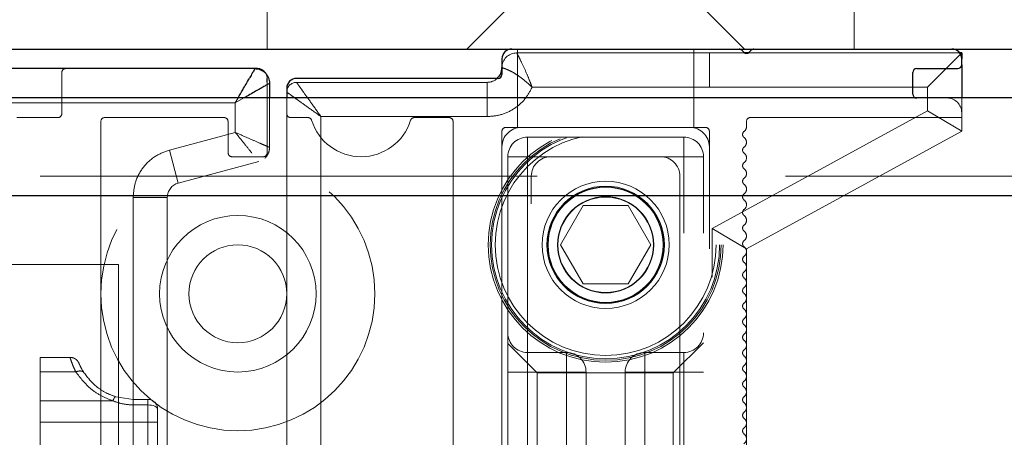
# Model space of a CAD drawing. Header units: millimetres. Extents: x 8 to 290, y 2 to 202.
# Tile 101 of 104: x 237.53 to 240.05, y 175.02 to 176.09. Entities that reach past the tile are written whole.
import ezdxf

# ---------------------------------------------------------------- set-up
doc = ezdxf.new("R2010")
doc.units = ezdxf.units.MM
doc.linetypes.add('HIDDEN', pattern=[1.905, 1.27, -0.635])

msp = doc.modelspace()

# ---------------------------------------------------------------- linework, layer by layer
at = {"color": 7, "linetype": 'HIDDEN', "lineweight": 18}
for p, q in [((238.83978, 176.17334), (238.67728, 176.01084)), ((239.38728, 176.01084), (239.22478, 176.17334)), ((238.16728, 176.15084), (238.16728, 176.01084)), ((239.66728, 176.01084), (239.66728, 176.15084)), ((239.38824, 176.00084), (238.80478, 176.00084)), ((238.80728, 176.01084), (238.80728, 175.81084)), ((239.25728, 175.81084), (239.25728, 176.01084)), ((239.29728, 176.00084), (239.29728, 175.91334)), ((239.93728, 176.00084), (239.39631, 176.00084)), ((239.94228, 176.00084), (239.85478, 175.91334)), ((237.64228, 175.95084), (237.64228, 175.84584)), ((238.16728, 175.74584), (238.16728, 175.92588)), ((238.72978, 175.92584), (238.24228, 175.92584)), ((238.72978, 175.83834), (238.72978, 175.92584)), ((239.29728, 175.91334), (238.84434, 175.91334)), ((239.85478, 175.91334), (239.29728, 175.91334)), ((239.85478, 175.85278), (239.85478, 175.91334)), ((238.08582, 175.87334), (236.88582, 175.87334)), ((238.08582, 175.87334), (238.09297, 175.88584)), ((238.1077, 175.88584), (238.08582, 175.87334)), ((238.08582, 175.87334), (238.08582, 175.79798)), ((238.17332, 175.88584), (238.17332, 175.75961)), ((238.21728, 175.88584), (238.21728, 175.84584)), ((239.94228, 175.88584), (239.94228, 175.84834)), ((238.21728, 175.84584), (238.21728, 174.54588)), ((239.30478, 175.55278), (239.85478, 175.85278)), ((239.94228, 175.80084), (239.85478, 175.85278)), ((239.94228, 175.83584), (239.94228, 175.84834)), ((237.63228, 175.83584), (237.52728, 175.83584)), ((237.74228, 174.87084), (237.74228, 175.82584)), ((237.75228, 175.83584), (238.05728, 175.83584)), ((238.06728, 175.82584), (238.06728, 175.74584)), ((238.22728, 175.83584), (238.27126, 175.83584)), ((238.72978, 175.83834), (238.30478, 175.83834)), ((238.30478, 175.83834), (238.30478, 174.55928)), ((238.54329, 175.83584), (238.63228, 175.83584)), ((238.64228, 175.82584), (238.64228, 174.64584)), ((239.39228, 175.81255), (239.39228, 175.82584)), ((239.40228, 175.83584), (239.94228, 175.83584)), ((239.94228, 175.83584), (239.94228, 175.80084)), ((237.91723, 175.7528), (238.08582, 175.79798)), ((238.76728, 175.80084), (238.76728, 174.49584)), ((239.28728, 175.81084), (238.77728, 175.81084)), ((239.29728, 173.59584), (239.29728, 175.80084)), ((239.94228, 175.80084), (239.39228, 175.50084)), ((239.23228, 175.78584), (238.83228, 175.78584)), ((238.83228, 175.78584), (238.83228, 175.73584)), ((238.83228, 175.73584), (238.83228, 175.78584)), ((239.23228, 175.73584), (239.23228, 175.78584)), ((239.23228, 175.78584), (239.23228, 175.73584)), ((237.91723, 175.7528), (237.93988, 175.66828)), ((237.93988, 175.66828), (238.14553, 175.72339)), ((238.07728, 175.73584), (238.15728, 175.73584)), ((238.83228, 175.73584), (238.78228, 175.73584)), ((238.78228, 175.73584), (238.78228, 173.63584)), ((238.78228, 175.73584), (238.83228, 175.73584)), ((238.83228, 175.73584), (238.83228, 173.63584)), ((239.23228, 175.73584), (238.83228, 175.73584)), ((238.89228, 175.73584), (239.17228, 175.73584)), ((239.28228, 175.73584), (239.23228, 175.73584)), ((239.23228, 173.63584), (239.23228, 175.73584)), ((239.23228, 175.73584), (239.28228, 175.73584)), ((239.28228, 173.63584), (239.28228, 175.73584)), ((242.66728, 175.68584), (194.66728, 175.68584)), ((238.84228, 173.71084), (238.84228, 175.68584)), ((239.22228, 175.68584), (239.22228, 173.71084)), ((242.67233, 175.63584), (194.66728, 175.63584)), ((197.11728, 175.63584), (241.86728, 175.63584)), ((237.82458, 174.97696), (237.82458, 175.63206)), ((237.82458, 175.63206), (237.91208, 175.63206)), ((237.91208, 174.97696), (237.91208, 175.63206)), ((238.91681, 175.51084), (238.97454, 175.61084)), ((238.97454, 175.61084), (239.09001, 175.61084)), ((239.09001, 175.61084), (239.14775, 175.51084)), ((239.39228, 175.50084), (239.30478, 175.55278)), ((239.30478, 173.52334), (239.30478, 175.55278)), ((238.97454, 175.41084), (238.91681, 175.51084)), ((239.14775, 175.51084), (239.09001, 175.41084)), ((239.39228, 174.44357), (239.39228, 175.50084)), ((236.92332, 175.46084), (237.78708, 175.46084)), ((237.78708, 175.46084), (237.78708, 174.96084)), ((239.09001, 175.41084), (238.97454, 175.41084)), ((238.85728, 175.18376), (238.78228, 175.25876)), ((239.28228, 175.26084), (239.2052, 175.18376)), ((237.58728, 175.22334), (237.66332, 175.22334)), ((237.58728, 175.18624), (237.58728, 175.22334)), ((238.83228, 175.23584), (238.83228, 174.83584)), ((238.83228, 175.23584), (238.93228, 175.23584)), ((238.83228, 175.23584), (238.83228, 175.18584)), ((238.93228, 175.23584), (238.93228, 174.83584)), ((238.93228, 175.18584), (238.93228, 175.23584)), ((239.23228, 175.23584), (239.13228, 175.23584)), ((239.13228, 175.18584), (239.13228, 175.23584)), ((239.13228, 175.23584), (239.13228, 175.18584)), ((239.23228, 175.23584), (239.23228, 175.18584)), ((239.23228, 175.18584), (239.23228, 175.23584)), ((237.58728, 175.18624), (237.67802, 175.18624)), ((237.58728, 175.11234), (237.58728, 175.18624)), ((238.78228, 175.18584), (238.83228, 175.18584)), ((238.93228, 175.18584), (238.83228, 175.18584)), ((238.83228, 174.83584), (238.83228, 175.18584)), ((238.85728, 175.18376), (238.85728, 174.93791)), ((239.2052, 175.18376), (238.85728, 175.18376)), ((238.98228, 175.18584), (238.93228, 175.18584)), ((238.93228, 174.83584), (238.93228, 175.18584)), ((238.98228, 175.18584), (238.98228, 174.83584)), ((239.08228, 175.18584), (239.13228, 175.18584)), ((239.08228, 174.83584), (239.08228, 175.18584)), ((239.13228, 175.18584), (239.08228, 175.18584)), ((239.13228, 175.18584), (239.23228, 175.18584)), ((239.13228, 174.83584), (239.13228, 175.18584)), ((239.2052, 175.06084), (239.2052, 175.18376)), ((239.28228, 175.18584), (239.23228, 175.18584)), ((239.23228, 174.83584), (239.23228, 175.18584)), ((239.28228, 175.18584), (239.23228, 175.18584)), ((237.78024, 175.1226), (237.82478, 175.11584)), ((237.82478, 175.11584), (237.86228, 175.11584)), ((237.86228, 175.10182), (237.86228, 175.11584)), ((237.86228, 175.11584), (237.86228, 175.10182)), ((237.77282, 175.11234), (237.58728, 175.11234)), ((237.58728, 175.05789), (237.58728, 175.11234)), ((237.86228, 175.10182), (237.82478, 175.10182)), ((237.86228, 175.05789), (237.86228, 175.10182)), ((237.86228, 175.10182), (237.86228, 175.05789)), ((237.88728, 175.09084), (237.88728, 175.05789)), ((237.58728, 175.05789), (237.58728, 174.21379)), ((237.86228, 175.05789), (237.58728, 175.05789)), ((237.86228, 174.86084), (237.86228, 175.05789)), ((237.88728, 175.05789), (237.86228, 175.05789)), ((237.86228, 175.05789), (237.88728, 175.05789)), ((237.88728, 174.93155), (237.88728, 175.05789)), ((239.2052, 174.93791), (239.2052, 175.06084))]:
    msp.add_line(p, q, dxfattribs=at)
at = {"color": 7, "linetype": 'Continuous', "lineweight": 25}
for p, q in [((194.51728, 176.01084), (244.21728, 176.01084)), ((239.38521, 176.00292), (239.38021, 176.00791)), ((239.39631, 176.00084), (239.38824, 176.00084)), ((239.40434, 176.00791), (239.39935, 176.00292)), ((239.94228, 176.00084), (239.93728, 176.00084)), ((239.94228, 176.00084), (239.94228, 175.98584)), ((238.76728, 175.98584), (238.76728, 175.94584)), ((239.94228, 175.97084), (239.94228, 175.98584)), ((239.94228, 175.97084), (239.94228, 175.88584)), ((238.13582, 175.96084), (236.82332, 175.96084)), ((238.14228, 175.96084), (238.13582, 175.96084)), ((239.81728, 175.89584), (239.81728, 175.95084)), ((239.82728, 175.96084), (239.93228, 175.96084)), ((238.16728, 175.92588), (238.16728, 175.93584)), ((238.17332, 175.92334), (238.17332, 175.88584)), ((238.75728, 175.93584), (238.24228, 175.93584)), ((238.21728, 175.91084), (238.21728, 175.88584)), ((242.66728, 175.88584), (194.81728, 175.88584)), ((242.91728, 175.63584), (194.81728, 175.63584))]:
    msp.add_line(p, q, dxfattribs=at)
at = {"color": 7, "linetype": 'HIDDEN', "lineweight": 18, "flags": 128}
for points in [[(237.88728, 175.09084), (237.8868, 175.09298), (237.88537, 175.09504), (237.88306, 175.09694), (237.87995, 175.0986), (237.87617, 175.09997), (237.87184, 175.10098), (237.86715, 175.10161), (237.86228, 175.10182)], [(237.86228, 175.10182), (237.86715, 175.10161), (237.87184, 175.10098), (237.87617, 175.09997), (237.87995, 175.0986), (237.88306, 175.09694), (237.88537, 175.09504), (237.8868, 175.09298), (237.88728, 175.09084)]]:
    msp.add_lwpolyline(points, dxfattribs=at)
at = {"color": 7, "linetype": 'HIDDEN', "lineweight": 18}
for centre, radius in [((239.03228, 175.51084), 0.3), ((239.03228, 175.51084), 0.295), ((239.03228, 175.51084), 0.29134), ((239.03228, 175.51084), 0.2825), ((238.09228, 175.38584), 0.35), ((239.03228, 175.51084), 0.1625), ((239.03228, 175.51084), 0.15), ((239.03228, 175.51084), 0.14792), ((239.03228, 175.51084), 0.147), ((239.03228, 175.51084), 0.12293), ((239.03228, 175.51084), 0.122), ((238.09228, 175.38584), 0.2), ((238.09228, 175.38584), 0.125)]:
    msp.add_circle(centre, radius, dxfattribs=at)
at = {"color": 7, "linetype": 'Continuous', "lineweight": 25}
for centre, radius, start, end in [((238.79228, 175.98584), 0.025, 90, 180), ((239.37314, 176.00084), 0.01, 45, 90), ((239.39228, 176.00999), 0.01, 225, 315), ((239.41141, 176.00084), 0.01, 90, 135), ((239.91728, 175.98584), 0.025, 0, 90), ((239.93228, 175.97084), 0.01, 270, 0), ((238.14228, 175.93584), 0.025, 34.25051, 90), ((238.72978, 175.96334), 0.0375, 312.83343, 0), ((238.75728, 175.94584), 0.01, 270, 0), ((239.82728, 175.95084), 0.01, 90, 180), ((238.24228, 175.91084), 0.025, 90, 180), ((239.82728, 175.89584), 0.01, 180, 270)]:
    msp.add_arc(centre, radius, start, end, dxfattribs=at)
at = {"color": 7, "linetype": 'HIDDEN', "lineweight": 18}
for centre, radius, start, end in [((238.80478, 175.96334), 0.0375, 90, 180), ((237.65228, 175.95084), 0.01, 90, 180), ((238.14228, 175.93584), 0.025, 0, 34.25051), ((238.24228, 175.90084), 0.025, 90, 180), ((238.72978, 175.96334), 0.0375, 270, 312.83343), ((239.90478, 175.84834), 0.0375, 360, 90), ((237.63228, 175.84584), 0.01, 270, 0), ((238.22728, 175.84584), 0.01, 180, 270), ((237.75228, 175.82584), 0.01, 90, 180), ((238.05728, 175.82584), 0.01, 0, 90), ((238.27126, 175.82584), 0.01, 17.35226, 90), ((238.40728, 175.86834), 0.1325, 197.35226, 342.64774), ((238.54329, 175.82584), 0.01, 90, 162.64774), ((238.63228, 175.82584), 0.01, 0, 90), ((239.40228, 175.82584), 0.01, 90, 180), ((238.81728, 175.76084), 0.05, 90, 180), ((238.77728, 175.80084), 0.01, 90, 180), ((239.24728, 175.76084), 0.05, 0, 90), ((239.28728, 175.80084), 0.01, 0, 90), ((239.39226, 175.79268), 0.01, 133.7043, 233.16359), ((239.37728, 175.81255), 0.015, 302.58811, 360), ((238.83228, 175.73584), 0.05, 90, 180), ((239.23228, 175.73584), 0.05, 0, 90), ((239.37728, 175.77267), 0.015, 302.58811, 53.16359), ((238.07728, 175.74584), 0.01, 180, 270), ((238.15728, 175.74584), 0.01, 270, 0), ((239.39228, 175.75284), 0.00998, 133.8862, 233.10225), ((239.37728, 175.73286), 0.015, 359.94769, 53.10225), ((238.13582, 175.75961), 0.0375, 312.8327, 327.37464), ((238.89228, 175.68584), 0.05, 90, 180), ((239.17228, 175.68584), 0.05, 0, 90), ((239.39228, 175.71296), 0.01001, 133.71686, 233.15522), ((239.37728, 175.73283), 0.015, 302.58811, 0.05229), ((239.37728, 175.69294), 0.015, 302.58811, 53.15522), ((237.94958, 175.63206), 0.0375, 105, 180), ((239.39228, 175.6731), 0.00999, 133.86959, 233.10744), ((239.37728, 175.65312), 0.015, 302.58811, 53.10744), ((239.39228, 175.63324), 0.01001, 133.73175, 233.15056), ((239.37728, 175.61323), 0.015, 302.58811, 53.15056), ((239.39228, 175.59339), 0.00999, 133.85608, 233.11165), ((239.37728, 175.5734), 0.015, 302.58811, 53.11165), ((239.39228, 175.55353), 0.01001, 133.74387, 233.14675), ((239.37728, 175.53352), 0.015, 302.58811, 53.14675), ((239.39228, 175.51367), 0.00999, 133.84509, 233.11509), ((239.37728, 175.49368), 0.015, 302.58811, 53.11509), ((239.39228, 175.47382), 0.01001, 133.75375, 233.14366), ((239.37728, 175.45381), 0.015, 302.58811, 53.14366), ((239.39228, 175.43396), 0.00999, 133.83614, 233.11788), ((239.37728, 175.41397), 0.015, 302.58811, 53.11788), ((239.39228, 175.3941), 0.01001, 133.76179, 233.14114), ((239.37728, 175.3741), 0.015, 302.58811, 53.14114), ((239.39228, 175.35425), 0.00999, 133.82886, 233.12015), ((239.37728, 175.33425), 0.015, 302.58811, 53.12015), ((239.39228, 175.31439), 0.01001, 133.76834, 233.13909), ((239.37728, 175.29438), 0.015, 302.58811, 53.13909), ((238.83228, 175.28584), 0.05, 180, 270), ((239.23228, 175.28584), 0.05, 270, 0), ((239.39228, 175.27453), 0.01, 133.82294, 233.12201), ((239.37728, 175.25454), 0.015, 302.58811, 53.12201), ((239.39228, 175.23468), 0.01, 133.77367, 233.13742), ((238.93228, 175.18584), 0.05, 0, 90), ((239.13228, 175.18584), 0.05, 90, 180), ((239.37728, 175.21467), 0.015, 302.58811, 53.13742), ((239.39228, 175.19482), 0.01, 133.81812, 233.12351), ((239.37728, 175.17483), 0.015, 302.58811, 53.12351), ((239.39228, 175.15497), 0.01, 133.77801, 233.13606), ((239.37728, 175.13496), 0.015, 302.58811, 53.13606), ((237.86228, 175.09084), 0.025, 0, 90), ((239.39228, 175.11511), 0.01, 133.81419, 233.12474), ((239.37728, 175.09511), 0.015, 302.58811, 53.12474), ((239.39228, 175.07525), 0.01, 133.78155, 233.13495), ((239.37728, 175.05525), 0.015, 302.58811, 53.13495), ((239.39228, 175.0354), 0.01, 133.811, 233.12574), ((239.37728, 175.0154), 0.015, 302.58811, 53.12574)]:
    msp.add_arc(centre, radius, start, end, dxfattribs=at)
for points, knots in [([(238.81822, 175.97521), (238.81476, 175.98209), (238.8094, 175.99275), (238.80544, 175.99977), (238.80499, 176.00049), (238.80478, 176.00084)], [0, 0, 0, 0, 0.4860657, 0.7523692, 1, 1, 1, 1]), ([(238.81822, 175.97521), (238.82246, 175.96612), (238.82939, 175.95131), (238.8384, 175.9289), (238.84274, 175.91752), (238.84434, 175.91334)], [0, 0, 0, 0, 0.5008441, 0.8162965, 1, 1, 1, 1]), ([(238.84434, 175.91334), (238.83588, 175.92108), (238.82427, 175.93169), (238.80741, 175.94397), (238.79456, 175.95191), (238.78298, 175.95762), (238.77422, 175.96118), (238.76841, 175.96299), (238.76764, 175.96323), (238.76728, 175.96334)], [0, 0, 0, 0, 0.2416037, 0.33129432, 0.48200637, 0.62449666, 0.73133878, 0.87189912, 1, 1, 1, 1]), ([(238.26058, 175.90021), (238.25782, 175.90409), (238.2525, 175.91153), (238.24674, 175.91958), (238.24299, 175.92485), (238.24251, 175.92551), (238.24228, 175.92584)], [0, 0, 0, 0, 0.2684706, 0.5154824, 0.761548, 1, 1, 1, 1]), ([(238.21728, 175.90084), (238.2176, 175.9006), (238.21826, 175.90013), (238.22353, 175.89637), (238.23158, 175.89061), (238.23903, 175.8853), (238.2429, 175.88253)], [0, 0, 0, 0, 0.2384514, 0.484518, 0.7315473, 1, 1, 1, 1]), ([(238.26058, 175.90021), (238.26714, 175.89103), (238.28057, 175.87222), (238.29658, 175.84981), (238.30478, 175.83834)], [0, 0, 0, 0, 0.4878547, 1, 1, 1, 1]), ([(238.84434, 175.91334), (238.83872, 175.90289), (238.82723, 175.88154), (238.79913, 175.85739), (238.76577, 175.8413), (238.7416, 175.83931), (238.72978, 175.83834)], [0, 0, 0, 0, 0.2446759, 0.5, 0.7553241, 1, 1, 1, 1]), ([(238.30478, 175.83834), (238.2933, 175.84653), (238.27089, 175.86254), (238.25208, 175.87598), (238.2429, 175.88253)], [0, 0, 0, 0, 0.51214535, 1, 1, 1, 1]), ([(238.08582, 175.79798), (238.09736, 175.79292), (238.12018, 175.78291), (238.13859, 175.77484), (238.1477, 175.77085)], [0, 0, 0, 0, 0.505612, 1, 1, 1, 1]), ([(238.12804, 175.74524), (238.12183, 175.753), (238.10927, 175.76869), (238.0937, 175.78814), (238.08582, 175.79798)], [0, 0, 0, 0, 0.494388, 1, 1, 1, 1]), ([(238.1477, 175.77085), (238.15159, 175.76914), (238.15915, 175.76583), (238.16713, 175.76232), (238.17235, 175.76004), (238.173, 175.75975), (238.17332, 175.75961)], [0, 0, 0, 0, 0.26066751, 0.50615909, 0.75553433, 1, 1, 1, 1]), ([(237.82458, 175.63206), (237.82581, 175.64533), (237.82834, 175.67262), (237.84873, 175.70945), (237.87903, 175.73868), (237.90473, 175.74818), (237.91723, 175.7528)], [0, 0, 0, 0, 0.2431854, 0.5, 0.7568146, 1, 1, 1, 1]), ([(237.67802, 175.18624), (237.67567, 175.19134), (237.67085, 175.20182), (237.66652, 175.21362), (237.66378, 175.22177), (237.66347, 175.22281), (237.66332, 175.22334)], [0, 0, 0, 0, 0.2402588, 0.4939628, 0.7414099, 1, 1, 1, 1]), ([(237.66332, 175.22334), (237.66347, 175.22282), (237.66377, 175.2218), (237.66649, 175.21368), (237.67085, 175.20182), (237.67567, 175.19134), (237.67802, 175.18624)], [0, 0, 0, 0, 0.2548884, 0.5060362, 0.7597282, 1, 1, 1, 1]), ([(237.67802, 175.18624), (237.68029, 175.18699), (237.68483, 175.18849), (237.69099, 175.18867), (237.69606, 175.18734), (237.69801, 175.1852), (237.69898, 175.18413)], [0, 0, 0, 0, 0.2501733, 0.5000498, 0.7500239, 1, 1, 1, 1]), ([(237.69898, 175.18413), (237.69691, 175.18751), (237.69273, 175.19433), (237.68905, 175.20188), (237.68679, 175.20699), (237.68652, 175.20765), (237.68638, 175.20798)], [0, 0, 0, 0, 0.2408266, 0.4858841, 0.7412524, 1, 1, 1, 1]), ([(237.77282, 175.11234), (237.76295, 175.11615), (237.74271, 175.12397), (237.70767, 175.14785), (237.68985, 175.17092), (237.67802, 175.18624)], [0, 0, 0, 0, 0.2422225, 0.49675, 1, 1, 1, 1]), ([(237.67802, 175.18624), (237.68985, 175.17092), (237.70767, 175.14785), (237.74271, 175.12397), (237.76295, 175.11615), (237.77282, 175.11234)], [0, 0, 0, 0, 0.5032497, 0.7577645, 1, 1, 1, 1]), ([(237.78024, 175.1226), (237.77176, 175.12576), (237.75433, 175.13225), (237.72402, 175.15206), (237.709, 175.17131), (237.69898, 175.18413)], [0, 0, 0, 0, 0.2398178, 0.4932486, 1, 1, 1, 1]), ([(237.78024, 175.1226), (237.77975, 175.12254), (237.77876, 175.12242), (237.77625, 175.1194), (237.77412, 175.11502), (237.77282, 175.11234)], [0, 0, 0, 0, 0.2807085, 0.5612194, 1, 1, 1, 1]), ([(237.77282, 175.11234), (237.77364, 175.1141), (237.7753, 175.11762), (237.77807, 175.12192), (237.77942, 175.12234), (237.78024, 175.1226)], [0, 0, 0, 0, 0.2806097, 0.5611768, 1, 1, 1, 1]), ([(237.82478, 175.10182), (237.81586, 175.1023), (237.79784, 175.10327), (237.78121, 175.1093), (237.77282, 175.11234)], [0, 0, 0, 0, 0.4951065, 1, 1, 1, 1]), ([(237.77282, 175.11234), (237.78121, 175.1093), (237.79784, 175.10327), (237.81586, 175.1023), (237.82478, 175.10182)], [0, 0, 0, 0, 0.5048935, 1, 1, 1, 1])]:
    msp.add_open_spline(points, degree=3, knots=knots, dxfattribs=at)
at = {"color": 7, "linetype": 'Continuous', "lineweight": 25}
for points, knots in [([(238.13582, 175.96084), (238.13564, 175.96051), (238.13526, 175.95986), (238.13227, 175.95462), (238.12768, 175.9466), (238.1234, 175.93909), (238.12118, 175.93521)], [0, 0, 0, 0, 0.24186, 0.489781, 0.73593, 1, 1, 1, 1]), ([(238.09297, 175.88584), (238.09706, 175.893), (238.10746, 175.9112), (238.116, 175.92615), (238.12118, 175.93521)], [0, 0, 0, 0, 0.3935318, 1, 1, 1, 1]), ([(238.17332, 175.92334), (238.173, 175.92315), (238.17235, 175.92277), (238.16711, 175.91979), (238.15909, 175.91519), (238.15158, 175.91091), (238.1477, 175.90869)], [0, 0, 0, 0, 0.241845, 0.4897809, 0.7359119, 1, 1, 1, 1]), ([(238.1477, 175.90869), (238.13872, 175.90356), (238.12652, 175.89659), (238.11163, 175.88808), (238.1077, 175.88584)], [0, 0, 0, 0, 0.7358364, 1, 1, 1, 1])]:
    msp.add_open_spline(points, degree=3, knots=knots, dxfattribs=at)
for points in [[(238.13582, 175.96084), (238.13828, 175.9607), (238.14319, 175.96042), (238.15026, 175.95818), (238.15684, 175.95477), (238.16051, 175.95149), (238.16234, 175.94985)], [(238.16234, 175.94985), (238.16398, 175.94802), (238.16726, 175.94435), (238.17066, 175.93777), (238.17291, 175.9307), (238.17319, 175.92579), (238.17332, 175.92334)]]:
    msp.add_open_spline(points, degree=3, dxfattribs=at)
at = {"color": 7, "linetype": 'HIDDEN', "lineweight": 18}
for points in [[(238.17332, 175.75961), (238.17298, 175.75549), (238.17228, 175.74724), (238.16781, 175.74027), (238.16558, 175.73678)], [(237.66332, 175.22334), (237.66577, 175.22313), (237.67067, 175.22271), (237.67735, 175.21941), (237.68297, 175.21452), (237.68525, 175.21016), (237.68638, 175.20798)], [(237.82478, 175.10182), (237.82478, 175.10383), (237.82478, 175.10784), (237.82478, 175.11229), (237.82478, 175.11527), (237.82478, 175.11565), (237.82478, 175.11584)]]:
    msp.add_open_spline(points, degree=3, dxfattribs=at)

doc.saveas('drawing.dxf')
